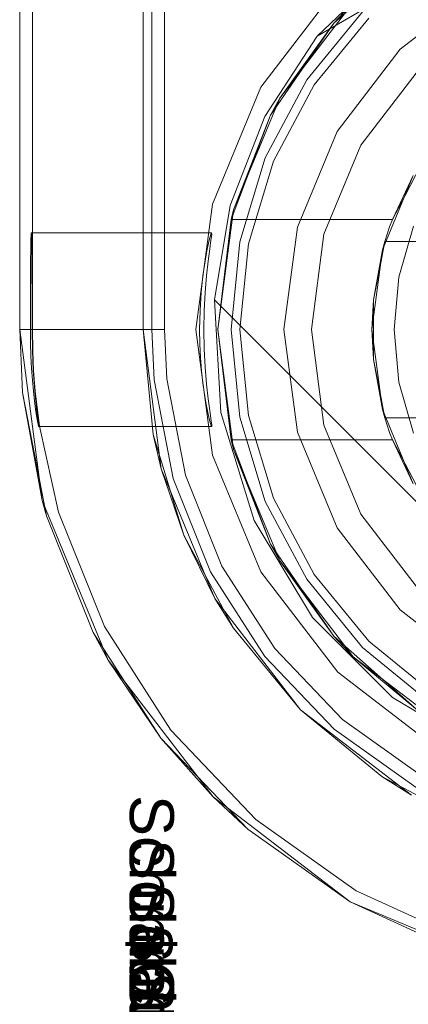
# Model space of a CAD drawing. Extents: x -620 to 300, y 62 to 1112.
# Tile 157 of 226: x 124.6274 to 124.6964, y 607.0878 to 607.2624. Entities that reach past the tile are written whole.
import ezdxf

# ---------------------------------------------------------------- set-up
doc = ezdxf.new("R2010")
doc.units = 0
doc.layers.get('0').update_dxf_attribs({"lineweight": 13})
doc.layers.add('AM_6-A06CPVZLL0', color=2, linetype='Continuous', lineweight=35, true_color=0xffff00)
doc.styles.get("Standard").update_dxf_attribs({"font": 'ARIALN.TTF'})

# ---------------------------------------------------------------- blocks, each defined once
blk = doc.blocks.new('Referenz-A06CPVZML0')
at = {"color": 9, "linetype": 'ByBlock', "lineweight": 13, "ltscale": 0.13, "true_color": 0xc1c9c4}
for p, q in [((124.62741, 609.78559), (124.62741, 607.20747)), ((124.62741, 607.20747), (124.62741, 609.78559)), ((124.64929, 607.20747), (124.64929, 609.78559)), ((124.65085, 607.20747), (124.65085, 608.26216)), ((124.64929, 607.34497), (124.64929, 607.20747)), ((124.69488, 607.25719), (124.70944, 607.26836)), ((124.70944, 607.26836), (124.69488, 607.25719)), ((124.68825, 607.26382), (124.67834, 607.25174)), ((124.67834, 607.25174), (124.68825, 607.26382)), ((124.68936, 607.26271), (124.67964, 607.25087)), ((124.68371, 607.24263), (124.69488, 607.25719)), ((124.69488, 607.25719), (124.68371, 607.24263)), ((124.69833, 607.25374), (124.68793, 607.24019)), ((124.68793, 607.24019), (124.69833, 607.25374)), ((124.67834, 607.25174), (124.67098, 607.23796)), ((124.67098, 607.23796), (124.67834, 607.25174)), ((124.67964, 607.25087), (124.67242, 607.23737)), ((124.67668, 607.22567), (124.68371, 607.24263)), ((124.68371, 607.24263), (124.67668, 607.22567)), ((124.68793, 607.24019), (124.68139, 607.22441)), ((124.68139, 607.22441), (124.68793, 607.24019)), ((124.67098, 607.23796), (124.66644, 607.22302)), ((124.66644, 607.22302), (124.67098, 607.23796)), ((124.67242, 607.23737), (124.66798, 607.22271)), ((124.67429, 607.20747), (124.67668, 607.22567)), ((124.67668, 607.22567), (124.67429, 607.20747)), ((124.68139, 607.22441), (124.67916, 607.20747)), ((124.67916, 607.20747), (124.68139, 607.22441)), ((124.66644, 607.22302), (124.66491, 607.20747)), ((124.66491, 607.20747), (124.66644, 607.22302)), ((124.66798, 607.22271), (124.66647, 607.20747)), ((124.62741, 607.20747), (124.6314, 607.17714)), ((124.62741, 607.20747), (124.62794, 607.19633)), ((124.62781, 607.20747), (124.62741, 607.20747)), ((124.62794, 607.19633), (124.62741, 607.20747)), ((124.62741, 607.20747), (124.62741, 607.20747)), ((124.62899, 607.20747), (124.62781, 607.20747)), ((124.63092, 607.20747), (124.62899, 607.20747)), ((124.63353, 607.20747), (124.63092, 607.20747)), ((124.63672, 607.20747), (124.63353, 607.20747)), ((124.6404, 607.20747), (124.63672, 607.20747)), ((124.64444, 607.20747), (124.6404, 607.20747)), ((124.64869, 607.20747), (124.64444, 607.20747)), ((124.65085, 607.20747), (124.64869, 607.20747)), ((124.65253, 607.1828), (124.64929, 607.20747)), ((124.64929, 607.20747), (124.65112, 607.18888)), ((124.64929, 607.20747), (124.64929, 607.20747)), ((124.65127, 607.19856), (124.65085, 607.20747)), ((124.66491, 607.20747), (124.66644, 607.19192)), ((124.66644, 607.19192), (124.66491, 607.20747)), ((124.66647, 607.20747), (124.66798, 607.19223)), ((124.67668, 607.18927), (124.67429, 607.20747)), ((124.67429, 607.20747), (124.67668, 607.18927)), ((124.67916, 607.20747), (124.68139, 607.19053)), ((124.68139, 607.19053), (124.67916, 607.20747)), ((124.65465, 607.18106), (124.65127, 607.19856)), ((124.62794, 607.19633), (124.6314, 607.17714)), ((124.63216, 607.17445), (124.62794, 607.19633)), ((124.66644, 607.19192), (124.67098, 607.17697)), ((124.67098, 607.17697), (124.66644, 607.19192)), ((124.66798, 607.19223), (124.67242, 607.17757)), ((124.68371, 607.17231), (124.67668, 607.18927)), ((124.67668, 607.18927), (124.68371, 607.17231)), ((124.68139, 607.19053), (124.68793, 607.17475)), ((124.68793, 607.17475), (124.68139, 607.19053)), ((124.65654, 607.171), (124.65112, 607.18888)), ((124.65112, 607.18888), (124.65253, 607.1828)), ((124.66206, 607.15981), (124.65253, 607.1828)), ((124.65253, 607.1828), (124.65654, 607.171)), ((124.66127, 607.16451), (124.65465, 607.18106)), ((124.6314, 607.17714), (124.64311, 607.14888)), ((124.6314, 607.17714), (124.63216, 607.17445)), ((124.67098, 607.17697), (124.67834, 607.1632)), ((124.67834, 607.1632), (124.67098, 607.17697)), ((124.67242, 607.17757), (124.67964, 607.16407)), ((124.63216, 607.17445), (124.64044, 607.15377)), ((124.68793, 607.17475), (124.69833, 607.1612)), ((124.69833, 607.1612), (124.68793, 607.17475)), ((124.69488, 607.15775), (124.68371, 607.17231)), ((124.68371, 607.17231), (124.69488, 607.15775)), ((124.66535, 607.15452), (124.65654, 607.171)), ((124.65654, 607.171), (124.66206, 607.15981)), ((124.67091, 607.14952), (124.66127, 607.16451)), ((124.67834, 607.1632), (124.68825, 607.15112)), ((124.68825, 607.15112), (124.67834, 607.1632)), ((124.67964, 607.16407), (124.68936, 607.15223)), ((124.6772, 607.14007), (124.66206, 607.15981)), ((124.66206, 607.15981), (124.66535, 607.15452)), ((124.70944, 607.14658), (124.69488, 607.15775)), ((124.69488, 607.15775), (124.70944, 607.14658)), ((124.66535, 607.15452), (124.6772, 607.14007)), ((124.64044, 607.15377), (124.64311, 607.14888)), ((124.65248, 607.13503), (124.64044, 607.15377)), ((124.68825, 607.15112), (124.70033, 607.14121)), ((124.70033, 607.14121), (124.68825, 607.15112)), ((124.68936, 607.15223), (124.7012, 607.14251)), ((124.64311, 607.14888), (124.66174, 607.12461)), ((124.64311, 607.14888), (124.65248, 607.13503)), ((124.68321, 607.13662), (124.67091, 607.14952)), ((124.69694, 607.12493), (124.6772, 607.14007)), ((124.6772, 607.14007), (124.69165, 607.12822)), ((124.69772, 607.12628), (124.68321, 607.13662)), ((124.65248, 607.13503), (124.66174, 607.12461)), ((124.66786, 607.11891), (124.65248, 607.13503)), ((124.69165, 607.12822), (124.69694, 607.12493)), ((124.70812, 607.11941), (124.69165, 607.12822)), ((124.66174, 607.12461), (124.68601, 607.10598)), ((124.66174, 607.12461), (124.66786, 607.11891)), ((124.66786, 607.11891), (124.68601, 607.10598)), ((124.68601, 607.10598), (124.66786, 607.11891)), ((124.68601, 607.10598), (124.71427, 607.09428)), ((124.68601, 607.10598), (124.70627, 607.09673)), ((124.70627, 607.09673), (124.68601, 607.10598))]:
    blk.add_line(p, q, dxfattribs=at)
at = {"color": 251, "linetype": 'ByBlock', "lineweight": 13, "ltscale": 0.13, "true_color": 0x636363}
for p, q in [((124.62741, 609.78559), (124.62741, 607.20747)), ((124.6531, 609.78559), (124.6531, 607.20747)), ((124.62966, 609.76972), (124.62966, 607.22466)), ((124.69558, 607.27421), (124.68017, 607.2595)), ((124.68017, 607.2595), (124.70491, 607.27387)), ((124.68017, 607.2595), (124.70491, 607.27387)), ((124.68383, 607.26824), (124.67018, 607.25044)), ((124.67093, 607.24529), (124.68017, 607.2595)), ((124.67093, 607.24529), (124.68017, 607.2595)), ((124.68017, 607.2595), (124.68017, 607.2595)), ((124.67018, 607.25044), (124.66159, 607.22971)), ((124.66477, 607.22949), (124.67093, 607.24529)), ((124.66477, 607.22949), (124.67093, 607.24529)), ((124.66159, 607.22971), (124.65866, 607.20747)), ((124.66196, 607.21277), (124.66477, 607.22949)), ((124.66196, 607.21277), (124.66477, 607.22949)), ((124.62943, 607.22433), (124.6294, 607.22335)), ((124.62946, 607.22466), (124.62943, 607.22433)), ((124.66146, 607.22466), (124.62946, 607.22466)), ((124.62946, 607.22466), (124.62949, 607.22433)), ((124.62949, 607.22433), (124.62951, 607.22335)), ((124.62966, 607.22466), (124.62966, 607.22176)), ((124.66105, 607.22334), (124.66131, 607.22432)), ((124.66131, 607.22432), (124.66146, 607.22466)), ((124.66135, 607.22335), (124.66147, 607.22433)), ((124.66147, 607.22433), (124.66146, 607.22466)), ((124.6294, 607.22335), (124.62937, 607.22176)), ((124.62951, 607.22335), (124.62954, 607.22176)), ((124.6607, 607.22175), (124.66105, 607.22334)), ((124.66113, 607.22177), (124.66135, 607.22335)), ((124.62937, 607.22176), (124.62935, 607.21962)), ((124.62954, 607.22176), (124.62956, 607.21962)), ((124.62966, 607.22176), (124.62966, 607.21962)), ((124.6603, 607.21962), (124.6607, 607.22175)), ((124.66085, 607.21963), (124.66113, 607.22177)), ((124.62935, 607.21962), (124.62933, 607.21702)), ((124.62956, 607.21962), (124.62958, 607.21702)), ((124.62966, 607.21962), (124.62966, 607.21702)), ((124.65992, 607.21703), (124.6603, 607.21962)), ((124.66056, 607.21702), (124.66085, 607.21963)), ((124.62933, 607.21702), (124.62932, 607.21405)), ((124.62958, 607.21702), (124.6296, 607.21405)), ((124.62966, 607.21702), (124.62966, 607.21405)), ((124.65961, 607.21406), (124.65992, 607.21703)), ((124.66031, 607.21406), (124.66056, 607.21702)), ((124.62932, 607.21405), (124.62931, 607.21082)), ((124.6296, 607.21405), (124.6296, 607.21082)), ((124.62966, 607.21405), (124.62966, 607.21082)), ((124.6594, 607.21084), (124.65961, 607.21406)), ((124.66015, 607.21083), (124.66031, 607.21406)), ((124.6631, 607.19276), (124.66196, 607.21277)), ((124.7499, 607.12483), (124.66196, 607.21277)), ((124.7499, 607.12483), (124.66196, 607.21277)), ((124.66196, 607.21277), (124.66196, 607.21277)), ((124.62931, 607.21082), (124.62931, 607.20747)), ((124.6296, 607.21082), (124.62961, 607.20747)), ((124.62966, 607.21082), (124.62966, 607.20747)), ((124.65932, 607.20747), (124.6594, 607.21084)), ((124.66009, 607.20747), (124.66015, 607.21083)), ((124.62931, 607.20747), (124.62741, 607.20747)), ((124.62741, 607.20747), (124.6314, 607.17714)), ((124.62931, 607.20747), (124.62933, 607.20511)), ((124.62966, 607.20747), (124.62961, 607.20747)), ((124.62961, 607.20747), (124.62966, 607.20376)), ((124.62972, 607.20377), (124.62966, 607.20747)), ((124.63006, 607.20747), (124.62966, 607.20747)), ((124.63125, 607.20747), (124.63006, 607.20747)), ((124.63317, 607.20747), (124.63125, 607.20747)), ((124.63578, 607.20747), (124.63317, 607.20747)), ((124.63898, 607.20747), (124.63578, 607.20747)), ((124.64265, 607.20747), (124.63898, 607.20747)), ((124.64669, 607.20747), (124.64265, 607.20747)), ((124.65094, 607.20747), (124.64669, 607.20747)), ((124.6531, 607.20747), (124.65094, 607.20747)), ((124.65351, 607.19877), (124.6531, 607.20747)), ((124.65866, 607.20747), (124.66159, 607.18523)), ((124.65936, 607.20495), (124.65932, 607.20747)), ((124.66015, 607.20407), (124.66009, 607.20747)), ((124.62933, 607.20511), (124.62941, 607.2028)), ((124.65948, 607.20249), (124.65936, 607.20495)), ((124.62966, 607.20376), (124.62982, 607.20025)), ((124.62989, 607.20025), (124.62972, 607.20377)), ((124.66032, 607.2008), (124.66015, 607.20407)), ((124.62941, 607.2028), (124.62953, 607.20058)), ((124.65967, 607.20014), (124.65948, 607.20249)), ((124.62953, 607.20058), (124.62968, 607.19849)), ((124.62982, 607.20025), (124.62996, 607.19816)), ((124.63018, 607.19654), (124.62989, 607.20025)), ((124.65992, 607.19795), (124.65967, 607.20014)), ((124.66057, 607.1978), (124.66032, 607.2008)), ((124.62968, 607.19849), (124.62986, 607.19657)), ((124.62996, 607.19816), (124.63009, 607.19654)), ((124.65681, 607.18169), (124.65351, 607.19877)), ((124.6602, 607.19597), (124.65992, 607.19795)), ((124.66087, 607.19517), (124.66057, 607.1978)), ((124.62986, 607.19657), (124.63005, 607.19486)), ((124.63009, 607.19654), (124.63039, 607.19352)), ((124.63067, 607.1923), (124.63018, 607.19654)), ((124.66049, 607.19424), (124.6602, 607.19597)), ((124.63005, 607.19486), (124.63023, 607.19339)), ((124.66078, 607.19278), (124.66049, 607.19424)), ((124.66108, 607.19354), (124.66087, 607.19517)), ((124.63023, 607.19339), (124.63041, 607.19217)), ((124.63039, 607.19352), (124.63053, 607.19228)), ((124.66104, 607.19164), (124.66078, 607.19278)), ((124.66126, 607.19222), (124.66108, 607.19354)), ((124.66903, 607.1736), (124.6631, 607.19276)), ((124.63041, 607.19217), (124.63056, 607.19125)), ((124.63053, 607.19228), (124.63065, 607.19132)), ((124.63056, 607.19125), (124.63067, 607.19062)), ((124.63065, 607.19132), (124.63072, 607.19067)), ((124.63095, 607.19035), (124.63067, 607.1923)), ((124.63072, 607.19067), (124.63075, 607.19033)), ((124.66125, 607.19084), (124.66104, 607.19164)), ((124.6614, 607.19038), (124.66125, 607.19084)), ((124.6614, 607.19123), (124.66126, 607.19222)), ((124.66147, 607.19058), (124.6614, 607.19123)), ((124.63067, 607.19062), (124.63073, 607.19032)), ((124.63075, 607.19033), (124.63073, 607.19032)), ((124.63073, 607.19032), (124.66147, 607.1903)), ((124.63432, 607.17509), (124.63095, 607.19035)), ((124.66147, 607.1903), (124.6614, 607.19038)), ((124.66147, 607.1903), (124.66147, 607.19058)), ((124.66159, 607.18523), (124.67018, 607.1645)), ((124.66327, 607.16554), (124.65681, 607.18169)), ((124.6314, 607.17714), (124.64311, 607.14888)), ((124.64244, 607.1548), (124.63432, 607.17509)), ((124.67938, 607.15643), (124.66903, 607.1736)), ((124.67268, 607.15091), (124.66327, 607.16554)), ((124.67018, 607.1645), (124.68383, 607.1467)), ((124.69356, 607.14225), (124.67938, 607.15643)), ((124.65425, 607.13642), (124.64244, 607.1548)), ((124.68468, 607.13832), (124.67268, 607.15091)), ((124.64311, 607.14888), (124.66174, 607.12461)), ((124.68383, 607.1467), (124.70163, 607.13305)), ((124.71073, 607.1319), (124.69356, 607.14225)), ((124.69885, 607.12823), (124.68468, 607.13832)), ((124.66933, 607.12061), (124.65425, 607.13642)), ((124.66174, 607.12461), (124.68601, 607.10598)), ((124.68713, 607.10793), (124.66933, 607.12061)), ((124.70701, 607.09886), (124.68713, 607.10793)), ((124.68601, 607.10598), (124.71427, 607.09428))]:
    blk.add_line(p, q, dxfattribs=at)
at = {"color": 7, "linetype": 'ByBlock', "lineweight": 13, "ltscale": 0.13}
for p, q in [((124.68315, 607.26182), (124.69796, 607.27495)), ((124.69796, 607.27495), (124.68315, 607.26182)), ((124.67356, 607.24849), (124.68659, 607.26547)), ((124.68659, 607.26547), (124.67356, 607.24849)), ((124.68659, 607.26547), (124.68315, 607.26182)), ((124.68659, 607.26547), (124.68315, 607.26182)), ((124.67193, 607.24552), (124.68315, 607.26182)), ((124.68315, 607.26182), (124.67193, 607.24552)), ((124.68315, 607.26182), (124.67356, 607.24849)), ((124.68315, 607.26182), (124.67356, 607.24849)), ((124.66536, 607.2287), (124.67356, 607.24849)), ((124.67356, 607.24849), (124.66536, 607.2287)), ((124.67356, 607.24849), (124.67193, 607.24552)), ((124.67356, 607.24849), (124.67193, 607.24552)), ((124.66493, 607.227), (124.67193, 607.24552)), ((124.67193, 607.24552), (124.66493, 607.227)), ((124.67193, 607.24552), (124.66536, 607.2287)), ((124.67193, 607.24552), (124.66536, 607.2287)), ((124.69577, 607.23126), (124.69854, 607.2365)), ((124.69178, 607.22162), (124.69724, 607.23481)), ((124.69724, 607.23481), (124.69352, 607.227)), ((124.69352, 607.227), (124.69577, 607.23126)), ((124.66257, 607.20747), (124.66536, 607.2287)), ((124.66536, 607.2287), (124.66257, 607.20747)), ((124.66536, 607.2287), (124.66493, 607.227)), ((124.66536, 607.2287), (124.66493, 607.227)), ((124.66493, 607.227), (124.66257, 607.20747)), ((124.66493, 607.227), (124.69352, 607.227)), ((124.66493, 607.227), (124.66493, 607.227)), ((124.69352, 607.227), (124.66493, 607.227)), ((124.69304, 607.22571), (124.6926, 607.22441)), ((124.69352, 607.227), (124.69304, 607.22571)), ((124.69352, 607.227), (124.69352, 607.227)), ((124.69725, 607.22581), (124.69468, 607.2168)), ((124.6926, 607.22441), (124.69219, 607.22309)), ((124.69219, 607.22309), (124.69017, 607.21274)), ((124.69151, 607.21961), (124.69202, 607.22221)), ((124.69219, 607.22309), (124.69178, 607.22162)), ((124.69202, 607.22221), (124.69219, 607.22309)), ((124.79701, 607.22309), (124.69219, 607.22309)), ((124.69219, 607.22309), (124.69238, 607.22309)), ((124.69219, 607.22309), (124.69219, 607.22309)), ((124.69238, 607.22309), (124.79681, 607.22309)), ((124.68991, 607.20747), (124.69178, 607.22162)), ((124.69178, 607.22162), (124.69017, 607.21274)), ((124.69017, 607.21274), (124.69151, 607.21961)), ((124.69468, 607.2168), (124.69382, 607.20747)), ((124.69017, 607.21274), (124.68991, 607.20747)), ((124.69017, 607.21274), (124.69017, 607.20941)), ((124.69017, 607.20941), (124.69017, 607.20553)), ((124.66536, 607.18624), (124.66257, 607.20747)), ((124.66257, 607.20747), (124.66493, 607.18794)), ((124.66257, 607.20747), (124.66536, 607.18624)), ((124.69178, 607.19332), (124.68991, 607.20747)), ((124.68991, 607.20747), (124.69017, 607.2022)), ((124.69382, 607.20747), (124.69468, 607.19814)), ((124.69017, 607.20553), (124.69017, 607.2022)), ((124.69017, 607.2022), (124.69219, 607.19184)), ((124.69151, 607.19532), (124.69017, 607.2022)), ((124.69017, 607.2022), (124.69178, 607.19332)), ((124.69468, 607.19814), (124.69725, 607.18913)), ((124.69202, 607.19273), (124.69151, 607.19532)), ((124.69724, 607.18013), (124.69178, 607.19332)), ((124.69178, 607.19332), (124.69219, 607.19184)), ((124.69219, 607.19184), (124.69202, 607.19273)), ((124.69219, 607.19184), (124.79701, 607.19184)), ((124.69238, 607.19184), (124.69219, 607.19184)), ((124.69219, 607.19184), (124.6926, 607.19053)), ((124.69219, 607.19184), (124.69219, 607.19184)), ((124.79681, 607.19184), (124.69238, 607.19184)), ((124.6926, 607.19053), (124.69304, 607.18923)), ((124.69304, 607.18923), (124.69352, 607.18794)), ((124.66493, 607.18794), (124.66536, 607.18624)), ((124.66493, 607.18794), (124.66536, 607.18624)), ((124.67193, 607.16942), (124.66493, 607.18794)), ((124.69352, 607.18794), (124.66493, 607.18794)), ((124.66493, 607.18794), (124.66493, 607.18794)), ((124.66493, 607.18794), (124.67193, 607.16942)), ((124.69352, 607.18794), (124.66493, 607.18794)), ((124.69577, 607.18368), (124.69352, 607.18794)), ((124.69352, 607.18794), (124.69724, 607.18013)), ((124.69352, 607.18794), (124.69352, 607.18794)), ((124.66536, 607.18624), (124.67193, 607.16942)), ((124.67356, 607.16645), (124.66536, 607.18624)), ((124.66536, 607.18624), (124.67193, 607.16942)), ((124.66536, 607.18624), (124.67356, 607.16645)), ((124.69854, 607.17844), (124.69577, 607.18368)), ((124.67193, 607.16942), (124.67356, 607.16645)), ((124.68315, 607.15312), (124.67193, 607.16942)), ((124.67193, 607.16942), (124.67356, 607.16645)), ((124.67193, 607.16942), (124.68315, 607.15312)), ((124.67356, 607.16645), (124.68315, 607.15312)), ((124.68659, 607.14946), (124.67356, 607.16645)), ((124.67356, 607.16645), (124.68315, 607.15312)), ((124.67356, 607.16645), (124.68659, 607.14946)), ((124.69796, 607.13999), (124.68315, 607.15312)), ((124.68315, 607.15312), (124.68659, 607.14946)), ((124.68315, 607.15312), (124.68659, 607.14946)), ((124.68315, 607.15312), (124.69796, 607.13999)), ((124.68659, 607.14946), (124.69796, 607.13999)), ((124.70358, 607.13643), (124.68659, 607.14946)), ((124.68659, 607.14946), (124.69796, 607.13999)), ((124.68659, 607.14946), (124.70358, 607.13643))]:
    blk.add_line(p, q, dxfattribs=at)
at = {"layer": 'AM_6-A06CPVZLL0', "linetype": 'ByBlock', "ltscale": 0.35, "char_height": 0.0078125, "attachment_point": 1, "rotation": 270}
for s, insert in [('{\\fArial;Schraube_TK34mm-schwarz}', (124.65476, 607.12494)), ('{\\fArial;Schraube_TK34mm-schwarz}', (124.65476, 607.11713)), ('{\\fArial;Schraube_TK34mm-schwarz}', (124.65476, 607.10931)), ('{\\fArial;$CNSORDERNO.}', (124.65476, 607.10161)), ('{\\fArial;Schraube_TK34mm-schwarz}', (124.65476, 607.09369))]:
    blk.add_mtext(s, dxfattribs=dict(at, insert=insert))

msp = doc.modelspace()

# ---------------------------------------------------------------- block references
at = {"color": 8, "lineweight": 25, "ltscale": 0.25, "true_color": 0x808080}
msp.add_blockref('Referenz-A06CPVZML0', (0, 0), dxfattribs=at)

doc.saveas('drawing.dxf')
